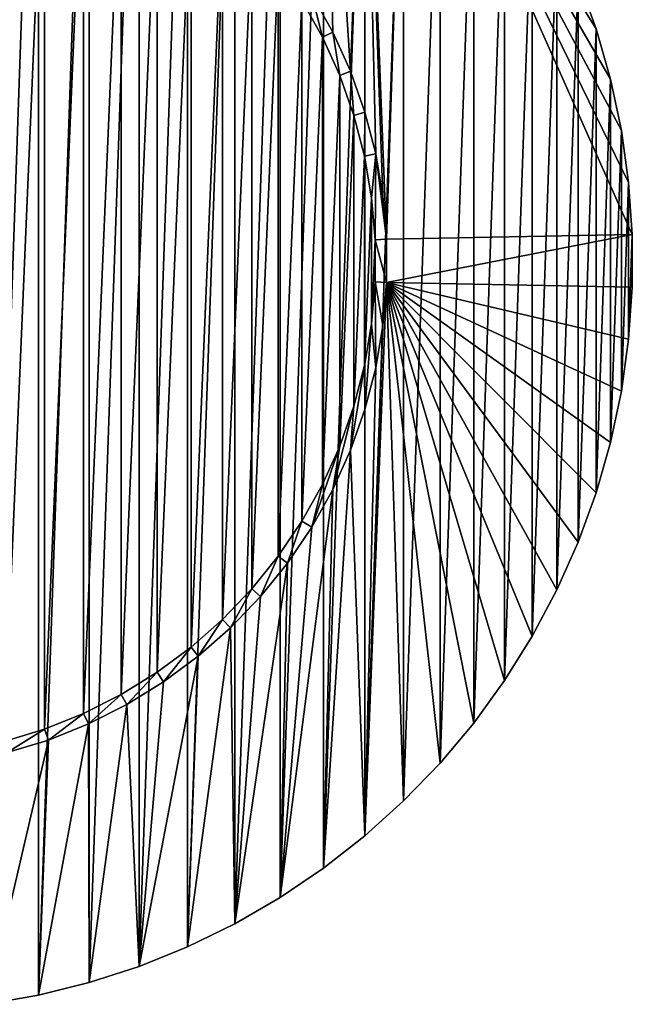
# Model space of a CAD drawing. Extents: x -300 to 306, y -600 to 600.
# Tile 4 of 33: x -220 to -193, y -323 to -281. Entities that reach past the tile are written whole.
import ezdxf

# ---------------------------------------------------------------- set-up
doc = ezdxf.new("R2010")
doc.units = 0
doc.header["$MEASUREMENT"] = 0

msp = doc.modelspace()

# ---------------------------------------------------------------- linework, layer by layer
for points in [[(-221.245193, -323.183685, -29), (-219.0112, -259.210205, -29), (-221.245193, -258.816315, -29)], [(-219.0112, -322.789795, -29), (-219.0112, -259.210205, -29), (-221.245193, -323.183685, -29)], [(-219.0112, -322.789795, -29), (-216.810104, -259.759003, -29), (-219.0112, -259.210205, -29)], [(-216.810104, -322.240997, -29), (-216.810104, -259.759003, -29), (-219.0112, -322.789795, -29)], [(-216.810104, -322.240997, -29), (-214.652603, -260.459991, -29), (-216.810104, -259.759003, -29)], [(-214.652603, -321.540009, -29), (-214.652603, -260.459991, -29), (-216.810104, -322.240997, -29)], [(-214.652603, -321.540009, -29), (-212.549393, -261.309814, -29), (-214.652603, -260.459991, -29)], [(-212.549393, -320.690186, -29), (-212.549393, -261.309814, -29), (-214.652603, -321.540009, -29)], [(-212.549393, -320.690186, -29), (-210.510498, -262.304199, -29), (-212.549393, -261.309814, -29)], [(-210.510498, -319.695801, -29), (-210.510498, -262.304199, -29), (-212.549393, -320.690186, -29)], [(-210.510498, -319.695801, -29), (-208.545898, -263.438385, -29), (-210.510498, -262.304199, -29)], [(-208.545898, -318.561615, -29), (-208.545898, -263.438385, -29), (-210.510498, -319.695801, -29)], [(-208.545898, -318.561615, -29), (-206.665298, -264.706909, -29), (-208.545898, -263.438385, -29)], [(-206.665298, -317.293091, -29), (-206.665298, -264.706909, -29), (-208.545898, -318.561615, -29)], [(-206.665298, -264.706909, -30), (-206.263596, -281.09549, -30), (-207.174301, -279.46521, -30)], [(-204.877701, -266.103485, -30), (-205.4944, -282.797089, -30), (-206.665298, -264.706909, -30)], [(-205.4944, -282.797089, -30), (-206.263596, -281.09549, -30), (-206.665298, -264.706909, -30)], [(-206.665298, -317.293091, -29), (-204.877701, -266.103485, -29), (-206.665298, -264.706909, -29)], [(-204.877701, -315.896515, -29), (-204.877701, -266.103485, -29), (-206.665298, -317.293091, -29)], [(-204.877701, -266.103485, -30), (-204.872299, -284.557892, -30), (-205.4944, -282.797089, -30)], [(-203.191895, -267.62149, -30), (-203.927795, -290.066315, -30), (-204.877701, -266.103485, -30)], [(-204.877701, -266.103485, -30), (-203.927795, -290.066315, -30), (-204.086197, -288.205597, -30)], [(-204.877701, -266.103485, -30), (-204.086197, -288.205597, -30), (-204.401794, -286.365112, -30)], [(-204.877701, -266.103485, -30), (-204.401794, -286.365112, -30), (-204.872299, -284.557892, -30)], [(-204.877701, -315.896515, -29), (-203.191895, -267.62149, -29), (-204.877701, -266.103485, -29)], [(-203.191895, -314.37851, -29), (-203.191895, -267.62149, -29), (-204.877701, -315.896515, -29)], [(-203.191895, -267.62149, -30), (-193.288101, -289.865814, -30), (-203.927795, -290.066315, -30)], [(-203.191895, -267.62149, -30), (-195.634796, -278.825287, -30), (-194.858994, -280.956909, -30)], [(-203.191895, -267.62149, -30), (-194.858994, -280.956909, -30), (-194.233704, -283.137512, -30)], [(-203.191895, -267.62149, -30), (-194.233704, -283.137512, -30), (-193.7621, -285.356415, -30)], [(-203.191895, -267.62149, -30), (-193.7621, -285.356415, -30), (-193.446396, -287.602814, -30)], [(-203.191895, -267.62149, -30), (-193.446396, -287.602814, -30), (-193.288101, -289.865814, -30)], [(-203.191895, -314.37851, -29), (-201.616104, -269.253296, -29), (-203.191895, -267.62149, -29)], [(-201.616104, -312.746704, -29), (-201.616104, -269.253296, -29), (-203.191895, -314.37851, -29)], [(-201.616104, -312.746704, -29), (-200.158005, -270.990997, -29), (-201.616104, -269.253296, -29)], [(-220.490494, -311.806213, -30), (-220.490494, -270.193787, -30), (-218.745499, -270.728088, -30)], [(-220.490494, -311.806213, -30), (-218.745499, -270.728088, -30), (-218.745499, -311.271912, -30)], [(-218.745499, -311.271912, -30), (-218.745499, -270.728088, -30), (-217.052094, -271.4086, -30)], [(-200.158005, -311.009003, -29), (-200.158005, -270.990997, -29), (-201.616104, -312.746704, -29)], [(-200.158005, -311.009003, -29), (-198.8246, -272.826202, -29), (-200.158005, -270.990997, -29)], [(-218.745499, -311.271912, -30), (-217.052094, -271.4086, -30), (-217.052094, -310.5914, -30)], [(-217.052094, -310.5914, -30), (-217.052094, -271.4086, -30), (-215.422501, -272.230194, -30)], [(-217.052094, -310.5914, -30), (-215.422501, -272.230194, -30), (-215.422501, -309.769806, -30)], [(-215.422501, -309.769806, -30), (-215.422501, -272.230194, -30), (-213.8685, -273.187012, -30)], [(-215.422501, -309.769806, -30), (-213.8685, -273.187012, -30), (-213.8685, -308.812988, -30)], [(-213.8685, -308.812988, -30), (-213.8685, -273.187012, -30), (-212.401306, -274.272186, -30)], [(-198.8246, -309.173798, -29), (-198.8246, -272.826202, -29), (-200.158005, -311.009003, -29)], [(-198.8246, -309.173798, -29), (-197.622498, -274.75, -29), (-198.8246, -272.826202, -29)], [(-213.8685, -308.812988, -30), (-212.401306, -274.272186, -30), (-212.401306, -307.727814, -30)], [(-212.401306, -307.727814, -30), (-212.401306, -274.272186, -30), (-211.031296, -275.477905, -30)], [(-197.622498, -307.25, -29), (-197.622498, -274.75, -29), (-198.8246, -309.173798, -29)], [(-197.622498, -307.25, -29), (-196.557495, -276.752899, -29), (-197.622498, -274.75, -29)], [(-212.401306, -307.727814, -30), (-211.031296, -275.477905, -30), (-211.031296, -306.522095, -30)], [(-211.031296, -306.522095, -30), (-211.031296, -275.477905, -30), (-209.768494, -276.795502, -30)], [(-211.031296, -306.522095, -30), (-209.768494, -276.795502, -30), (-209.768494, -305.204498, -30)], [(-209.768494, -305.204498, -30), (-209.768494, -276.795502, -30), (-208.622101, -278.215393, -30)], [(-196.557495, -305.247101, -29), (-196.557495, -276.752899, -29), (-197.622498, -307.25, -29)], [(-196.557495, -305.247101, -29), (-195.634796, -278.825287, -29), (-196.557495, -276.752899, -29)], [(-209.768494, -305.204498, -30), (-208.622101, -278.215393, -30), (-208.622101, -303.784607, -30)], [(-208.622101, -303.784607, -30), (-208.622101, -278.215393, -30), (-207.600098, -279.727386, -30)], [(-195.634796, -303.174713, -29), (-195.634796, -278.825287, -29), (-196.557495, -305.247101, -29)], [(-195.634796, -303.174713, -29), (-194.858994, -280.956909, -29), (-195.634796, -278.825287, -29)], [(-195.634796, -278.825287, -30), (-195.634796, -278.825287, -29), (-194.858994, -280.956909, -30)], [(-194.858994, -280.956909, -30), (-195.634796, -278.825287, -29), (-194.858994, -280.956909, -29)], [(-207.600098, -279.727386, -29.5), (-207.174301, -279.46521, -29.5), (-206.710098, -281.320587, -29.5)], [(-206.263596, -281.09549, -30), (-206.263596, -281.09549, -29.5), (-207.174301, -279.46521, -29.5)], [(-206.263596, -281.09549, -30), (-207.174301, -279.46521, -29.5), (-207.174301, -279.46521, -30)], [(-206.263596, -281.09549, -29.5), (-206.710098, -281.320587, -29.5), (-207.174301, -279.46521, -29.5)], [(-208.622101, -303.784607, -30), (-207.600098, -279.727386, -30), (-207.600098, -302.272614, -30)], [(-207.600098, -302.272614, -30), (-207.600098, -279.727386, -30), (-206.710098, -281.320587, -30)], [(-207.600098, -279.727386, -30), (-207.600098, -279.727386, -29.5), (-206.710098, -281.320587, -30)], [(-206.710098, -281.320587, -30), (-207.600098, -279.727386, -29.5), (-206.710098, -281.320587, -29.5)], [(-206.263596, -281.09549, -29.5), (-205.958405, -282.983612, -29.5), (-206.710098, -281.320587, -29.5)], [(-205.4944, -282.797089, -30), (-205.4944, -282.797089, -29.5), (-206.263596, -281.09549, -29.5)], [(-205.4944, -282.797089, -30), (-206.263596, -281.09549, -29.5), (-206.263596, -281.09549, -30)], [(-205.4944, -282.797089, -29.5), (-205.958405, -282.983612, -29.5), (-206.263596, -281.09549, -29.5)], [(-194.858994, -301.043091, -29), (-194.858994, -280.956909, -29), (-195.634796, -303.174713, -29)], [(-194.858994, -301.043091, -29), (-194.233704, -283.137512, -29), (-194.858994, -280.956909, -29)], [(-194.858994, -280.956909, -30), (-194.858994, -280.956909, -29), (-194.233704, -283.137512, -30)], [(-194.233704, -283.137512, -30), (-194.858994, -280.956909, -29), (-194.233704, -283.137512, -29)], [(-207.600098, -302.272614, -30), (-206.710098, -281.320587, -30), (-206.710098, -300.679413, -30)], [(-206.710098, -300.679413, -30), (-206.710098, -281.320587, -30), (-205.958405, -282.983612, -30)], [(-206.710098, -281.320587, -30), (-206.710098, -281.320587, -29.5), (-205.958405, -282.983612, -30)], [(-205.958405, -282.983612, -30), (-206.710098, -281.320587, -29.5), (-205.958405, -282.983612, -29.5)], [(-206.710098, -300.679413, -30), (-205.958405, -282.983612, -30), (-205.958405, -299.016388, -30)], [(-205.4944, -282.797089, -29.5), (-205.350403, -284.704315, -29.5), (-205.958405, -282.983612, -29.5)], [(-205.958405, -299.016388, -30), (-205.958405, -282.983612, -30), (-205.350403, -284.704315, -30)], [(-205.958405, -282.983612, -30), (-205.958405, -282.983612, -29.5), (-205.350403, -284.704315, -30)], [(-205.350403, -284.704315, -30), (-205.958405, -282.983612, -29.5), (-205.350403, -284.704315, -29.5)], [(-204.872299, -284.557892, -30), (-204.872299, -284.557892, -29.5), (-205.4944, -282.797089, -29.5)], [(-204.872299, -284.557892, -30), (-205.4944, -282.797089, -29.5), (-205.4944, -282.797089, -30)], [(-204.872299, -284.557892, -29.5), (-205.350403, -284.704315, -29.5), (-205.4944, -282.797089, -29.5)], [(-194.233704, -298.862488, -29), (-194.233704, -283.137512, -29), (-194.858994, -301.043091, -29)], [(-194.233704, -298.862488, -29), (-193.7621, -285.356415, -29), (-194.233704, -283.137512, -29)], [(-194.233704, -283.137512, -30), (-194.233704, -283.137512, -29), (-193.7621, -285.356415, -30)], [(-193.7621, -285.356415, -30), (-194.233704, -283.137512, -29), (-193.7621, -285.356415, -29)], [(-205.958405, -299.016388, -30), (-205.350403, -284.704315, -30), (-205.350403, -297.295685, -30)], [(-204.872299, -284.557892, -29.5), (-204.890503, -286.470398, -29.5), (-205.350403, -284.704315, -29.5)], [(-205.350403, -297.295685, -30), (-205.350403, -284.704315, -30), (-204.890503, -286.470398, -30)], [(-205.350403, -284.704315, -30), (-205.350403, -284.704315, -29.5), (-204.890503, -286.470398, -30)], [(-204.890503, -286.470398, -30), (-205.350403, -284.704315, -29.5), (-204.890503, -286.470398, -29.5)], [(-204.401794, -286.365112, -29.5), (-204.890503, -286.470398, -29.5), (-204.872299, -284.557892, -29.5)], [(-204.401794, -286.365112, -30), (-204.401794, -286.365112, -29.5), (-204.872299, -284.557892, -29.5)], [(-204.401794, -286.365112, -30), (-204.872299, -284.557892, -29.5), (-204.872299, -284.557892, -30)], [(-193.7621, -296.643585, -29), (-193.7621, -285.356415, -29), (-194.233704, -298.862488, -29)], [(-193.7621, -296.643585, -29), (-193.446396, -287.602814, -29), (-193.7621, -285.356415, -29)], [(-193.7621, -285.356415, -30), (-193.7621, -285.356415, -29), (-193.446396, -287.602814, -30)], [(-193.446396, -287.602814, -30), (-193.7621, -285.356415, -29), (-193.446396, -287.602814, -29)], [(-204.401794, -286.365112, -29.5), (-204.582108, -288.269104, -29.5), (-204.890503, -286.470398, -29.5)], [(-204.427399, -290.087494, -29.5), (-204.582108, -288.269104, -29.5), (-204.401794, -286.365112, -29.5)], [(-203.927795, -290.066315, -29.5), (-204.427399, -290.087494, -29.5), (-204.401794, -286.365112, -29.5)], [(-204.086197, -288.205597, -30), (-204.086197, -288.205597, -29.5), (-204.401794, -286.365112, -29.5)], [(-204.086197, -288.205597, -30), (-204.401794, -286.365112, -29.5), (-204.401794, -286.365112, -30)], [(-203.927795, -290.066315, -29.5), (-204.401794, -286.365112, -29.5), (-204.086197, -288.205597, -29.5)], [(-205.350403, -297.295685, -30), (-204.890503, -286.470398, -30), (-204.890503, -295.529602, -30)], [(-204.890503, -295.529602, -30), (-204.890503, -286.470398, -30), (-204.582108, -288.269104, -30)], [(-204.890503, -286.470398, -30), (-204.890503, -286.470398, -29.5), (-204.582108, -288.269104, -30)], [(-204.582108, -288.269104, -30), (-204.890503, -286.470398, -29.5), (-204.582108, -288.269104, -29.5)], [(-193.446396, -294.397186, -29), (-193.446396, -287.602814, -29), (-193.7621, -296.643585, -29)], [(-193.446396, -294.397186, -29), (-193.288101, -289.865814, -29), (-193.446396, -287.602814, -29)], [(-193.446396, -287.602814, -30), (-193.446396, -287.602814, -29), (-193.288101, -289.865814, -30)], [(-193.288101, -289.865814, -30), (-193.446396, -287.602814, -29), (-193.288101, -289.865814, -29)], [(-204.890503, -295.529602, -30), (-204.582108, -288.269104, -30), (-204.582108, -293.730896, -30)], [(-204.582108, -293.730896, -30), (-204.582108, -288.269104, -30), (-204.427399, -290.087494, -30)], [(-204.582108, -288.269104, -30), (-204.582108, -288.269104, -29.5), (-204.427399, -290.087494, -30)], [(-204.427399, -290.087494, -30), (-204.582108, -288.269104, -29.5), (-204.427399, -290.087494, -29.5)], [(-203.927795, -290.066315, -30), (-204.086197, -288.205597, -29.5), (-204.086197, -288.205597, -30)], [(-204.086197, -288.205597, -29.5), (-203.927795, -290.066315, -30), (-203.927795, -290.066315, -29.5)], [(-204.582108, -293.730896, -30), (-204.427399, -290.087494, -30), (-204.427399, -291.912506, -30)], [(-203.927795, -291.933685, -29.5), (-204.427399, -290.087494, -29.5), (-203.927795, -290.066315, -29.5)], [(-204.427399, -290.087494, -30), (-204.427399, -290.087494, -29.5), (-204.427399, -291.912506, -30)], [(-204.427399, -291.912506, -30), (-204.427399, -290.087494, -29.5), (-204.427399, -291.912506, -29.5)], [(-203.927795, -291.933685, -29.5), (-204.427399, -291.912506, -29.5), (-204.427399, -290.087494, -29.5)], [(-203.927795, -291.933685, -30), (-203.927795, -290.066315, -30), (-193.288101, -289.865814, -30)], [(-203.927795, -291.933685, -30), (-193.288101, -289.865814, -30), (-193.288101, -292.134186, -30)], [(-203.927795, -290.066315, -29.5), (-203.927795, -290.066315, -30), (-203.927795, -291.933685, -30)], [(-203.927795, -290.066315, -29.5), (-203.927795, -291.933685, -30), (-203.927795, -291.933685, -29.5)], [(-193.288101, -292.134186, -29), (-193.288101, -289.865814, -29), (-193.446396, -294.397186, -29)], [(-193.288101, -289.865814, -30), (-193.288101, -289.865814, -29), (-193.288101, -292.134186, -30)], [(-193.288101, -292.134186, -30), (-193.288101, -289.865814, -29), (-193.288101, -292.134186, -29)], [(-203.927795, -291.933685, -30), (-203.191895, -314.37851, -30), (-204.877701, -315.896515, -30)], [(-204.877701, -315.896515, -30), (-204.086197, -293.794403, -30), (-203.927795, -291.933685, -30)], [(-204.427399, -291.912506, -30), (-204.427399, -291.912506, -29.5), (-204.582108, -293.730896, -30)], [(-204.582108, -293.730896, -30), (-204.427399, -291.912506, -29.5), (-204.582108, -293.730896, -29.5)], [(-204.582108, -293.730896, -29.5), (-204.427399, -291.912506, -29.5), (-204.401794, -295.634888, -29.5)], [(-204.427399, -291.912506, -29.5), (-204.086197, -293.794403, -29.5), (-204.401794, -295.634888, -29.5)], [(-204.086197, -293.794403, -29.5), (-204.427399, -291.912506, -29.5), (-203.927795, -291.933685, -29.5)], [(-203.927795, -291.933685, -29.5), (-203.927795, -291.933685, -30), (-204.086197, -293.794403, -30)], [(-203.927795, -291.933685, -29.5), (-204.086197, -293.794403, -30), (-204.086197, -293.794403, -29.5)], [(-203.927795, -291.933685, -30), (-193.288101, -292.134186, -30), (-193.446396, -294.397186, -30)], [(-203.927795, -291.933685, -30), (-193.446396, -294.397186, -30), (-193.7621, -296.643585, -30)], [(-203.927795, -291.933685, -30), (-193.7621, -296.643585, -30), (-194.233704, -298.862488, -30)], [(-203.927795, -291.933685, -30), (-194.233704, -298.862488, -30), (-194.858994, -301.043091, -30)], [(-203.927795, -291.933685, -30), (-194.858994, -301.043091, -30), (-195.634796, -303.174713, -30)], [(-203.927795, -291.933685, -30), (-195.634796, -303.174713, -30), (-196.557495, -305.247101, -30)], [(-203.927795, -291.933685, -30), (-196.557495, -305.247101, -30), (-197.622498, -307.25, -30)], [(-203.927795, -291.933685, -30), (-197.622498, -307.25, -30), (-198.8246, -309.173798, -30)], [(-203.927795, -291.933685, -30), (-198.8246, -309.173798, -30), (-200.158005, -311.009003, -30)], [(-203.927795, -291.933685, -30), (-200.158005, -311.009003, -30), (-201.616104, -312.746704, -30)], [(-203.927795, -291.933685, -30), (-201.616104, -312.746704, -30), (-203.191895, -314.37851, -30)], [(-193.288101, -292.134186, -30), (-193.288101, -292.134186, -29), (-193.446396, -294.397186, -30)], [(-193.446396, -294.397186, -30), (-193.288101, -292.134186, -29), (-193.446396, -294.397186, -29)], [(-204.582108, -293.730896, -30), (-204.582108, -293.730896, -29.5), (-204.890503, -295.529602, -30)], [(-204.890503, -295.529602, -30), (-204.582108, -293.730896, -29.5), (-204.890503, -295.529602, -29.5)], [(-204.872299, -297.442108, -29.5), (-204.890503, -295.529602, -29.5), (-204.582108, -293.730896, -29.5)], [(-204.877701, -315.896515, -30), (-204.401794, -295.634888, -30), (-204.086197, -293.794403, -30)], [(-204.872299, -297.442108, -29.5), (-204.582108, -293.730896, -29.5), (-204.401794, -295.634888, -29.5)], [(-204.086197, -293.794403, -29.5), (-204.086197, -293.794403, -30), (-204.401794, -295.634888, -30)], [(-204.086197, -293.794403, -29.5), (-204.401794, -295.634888, -30), (-204.401794, -295.634888, -29.5)], [(-193.446396, -294.397186, -30), (-193.446396, -294.397186, -29), (-193.7621, -296.643585, -30)], [(-193.7621, -296.643585, -30), (-193.446396, -294.397186, -29), (-193.7621, -296.643585, -29)], [(-205.4944, -299.202911, -29.5), (-205.350403, -297.295685, -29.5), (-204.890503, -295.529602, -29.5)], [(-205.4944, -299.202911, -29.5), (-204.890503, -295.529602, -29.5), (-204.872299, -297.442108, -29.5)], [(-204.890503, -295.529602, -30), (-204.890503, -295.529602, -29.5), (-205.350403, -297.295685, -30)], [(-205.350403, -297.295685, -30), (-204.890503, -295.529602, -29.5), (-205.350403, -297.295685, -29.5)], [(-204.877701, -315.896515, -30), (-204.872299, -297.442108, -30), (-204.401794, -295.634888, -30)], [(-204.401794, -295.634888, -29.5), (-204.401794, -295.634888, -30), (-204.872299, -297.442108, -30)], [(-204.401794, -295.634888, -29.5), (-204.872299, -297.442108, -30), (-204.872299, -297.442108, -29.5)], [(-193.7621, -296.643585, -30), (-193.7621, -296.643585, -29), (-194.233704, -298.862488, -30)], [(-194.233704, -298.862488, -30), (-193.7621, -296.643585, -29), (-194.233704, -298.862488, -29)], [(-206.263596, -300.90451, -29.5), (-205.958405, -299.016388, -29.5), (-205.350403, -297.295685, -29.5)], [(-206.263596, -300.90451, -29.5), (-205.350403, -297.295685, -29.5), (-205.4944, -299.202911, -29.5)], [(-205.350403, -297.295685, -30), (-205.350403, -297.295685, -29.5), (-205.958405, -299.016388, -30)], [(-205.958405, -299.016388, -30), (-205.350403, -297.295685, -29.5), (-205.958405, -299.016388, -29.5)], [(-204.877701, -315.896515, -30), (-205.4944, -299.202911, -30), (-204.872299, -297.442108, -30)], [(-204.872299, -297.442108, -29.5), (-204.872299, -297.442108, -30), (-205.4944, -299.202911, -30)], [(-204.872299, -297.442108, -29.5), (-205.4944, -299.202911, -30), (-205.4944, -299.202911, -29.5)], [(-207.174301, -302.53479, -29.5), (-206.710098, -300.679413, -29.5), (-205.958405, -299.016388, -29.5)], [(-207.174301, -302.53479, -29.5), (-205.958405, -299.016388, -29.5), (-206.263596, -300.90451, -29.5)], [(-205.958405, -299.016388, -30), (-205.958405, -299.016388, -29.5), (-206.710098, -300.679413, -30)], [(-206.710098, -300.679413, -30), (-205.958405, -299.016388, -29.5), (-206.710098, -300.679413, -29.5)], [(-204.877701, -315.896515, -30), (-206.665298, -317.293091, -30), (-205.4944, -299.202911, -30)], [(-205.4944, -299.202911, -30), (-206.665298, -317.293091, -30), (-206.263596, -300.90451, -30)], [(-205.4944, -299.202911, -29.5), (-205.4944, -299.202911, -30), (-206.263596, -300.90451, -30)], [(-205.4944, -299.202911, -29.5), (-206.263596, -300.90451, -30), (-206.263596, -300.90451, -29.5)], [(-194.233704, -298.862488, -30), (-194.233704, -298.862488, -29), (-194.858994, -301.043091, -30)], [(-194.858994, -301.043091, -30), (-194.233704, -298.862488, -29), (-194.858994, -301.043091, -29)], [(-206.263596, -300.90451, -30), (-206.665298, -317.293091, -30), (-208.545898, -318.561615, -30)], [(-206.263596, -300.90451, -30), (-208.545898, -318.561615, -30), (-207.174301, -302.53479, -30)], [(-206.710098, -300.679413, -30), (-206.710098, -300.679413, -29.5), (-207.600098, -302.272614, -30)], [(-207.600098, -302.272614, -30), (-206.710098, -300.679413, -29.5), (-207.600098, -302.272614, -29.5)], [(-207.600098, -302.272614, -29.5), (-206.710098, -300.679413, -29.5), (-207.174301, -302.53479, -29.5)], [(-206.263596, -300.90451, -29.5), (-206.263596, -300.90451, -30), (-207.174301, -302.53479, -30)], [(-206.263596, -300.90451, -29.5), (-207.174301, -302.53479, -30), (-207.174301, -302.53479, -29.5)], [(-194.858994, -301.043091, -30), (-194.858994, -301.043091, -29), (-195.634796, -303.174713, -30)], [(-195.634796, -303.174713, -30), (-194.858994, -301.043091, -29), (-195.634796, -303.174713, -29)], [(-207.600098, -302.272614, -30), (-207.600098, -302.272614, -29.5), (-208.622101, -303.784607, -30)], [(-208.622101, -303.784607, -30), (-207.600098, -302.272614, -29.5), (-208.622101, -303.784607, -29.5)], [(-208.220001, -304.081909, -29.5), (-208.622101, -303.784607, -29.5), (-207.600098, -302.272614, -29.5)], [(-207.174301, -302.53479, -30), (-208.545898, -318.561615, -30), (-208.220001, -304.081909, -30)], [(-208.220001, -304.081909, -29.5), (-207.600098, -302.272614, -29.5), (-207.174301, -302.53479, -29.5)], [(-207.174301, -302.53479, -29.5), (-207.174301, -302.53479, -30), (-208.220001, -304.081909, -30)], [(-207.174301, -302.53479, -29.5), (-208.220001, -304.081909, -30), (-208.220001, -304.081909, -29.5)], [(-195.634796, -303.174713, -30), (-195.634796, -303.174713, -29), (-196.557495, -305.247101, -30)], [(-196.557495, -305.247101, -30), (-195.634796, -303.174713, -29), (-196.557495, -305.247101, -29)], [(-208.622101, -303.784607, -30), (-208.622101, -303.784607, -29.5), (-209.768494, -305.204498, -30)], [(-209.768494, -305.204498, -30), (-208.622101, -303.784607, -29.5), (-209.768494, -305.204498, -29.5)], [(-209.393204, -305.534912, -29.5), (-209.768494, -305.204498, -29.5), (-208.622101, -303.784607, -29.5)], [(-209.393204, -305.534912, -29.5), (-208.622101, -303.784607, -29.5), (-208.220001, -304.081909, -29.5)], [(-208.220001, -304.081909, -30), (-208.545898, -318.561615, -30), (-210.510498, -319.695801, -30)], [(-208.220001, -304.081909, -30), (-210.510498, -319.695801, -30), (-209.393204, -305.534912, -30)], [(-208.220001, -304.081909, -29.5), (-208.220001, -304.081909, -30), (-209.393204, -305.534912, -30)], [(-208.220001, -304.081909, -29.5), (-209.393204, -305.534912, -30), (-209.393204, -305.534912, -29.5)], [(-209.768494, -305.204498, -30), (-209.768494, -305.204498, -29.5), (-211.031296, -306.522095, -30)], [(-211.031296, -306.522095, -30), (-209.768494, -305.204498, -29.5), (-211.031296, -306.522095, -29.5)], [(-210.685303, -306.882996, -29.5), (-211.031296, -306.522095, -29.5), (-209.768494, -305.204498, -29.5)], [(-210.685303, -306.882996, -29.5), (-209.768494, -305.204498, -29.5), (-209.393204, -305.534912, -29.5)], [(-210.510498, -319.695801, -30), (-210.685303, -306.882996, -30), (-209.393204, -305.534912, -30)], [(-209.393204, -305.534912, -29.5), (-209.393204, -305.534912, -30), (-210.685303, -306.882996, -30)], [(-209.393204, -305.534912, -29.5), (-210.685303, -306.882996, -30), (-210.685303, -306.882996, -29.5)], [(-196.557495, -305.247101, -30), (-196.557495, -305.247101, -29), (-197.622498, -307.25, -30)], [(-197.622498, -307.25, -30), (-196.557495, -305.247101, -29), (-197.622498, -307.25, -29)], [(-211.031296, -306.522095, -30), (-211.031296, -306.522095, -29.5), (-212.401306, -307.727814, -30)], [(-212.401306, -307.727814, -30), (-211.031296, -306.522095, -29.5), (-212.401306, -307.727814, -29.5)], [(-212.087097, -308.116791, -29.5), (-212.401306, -307.727814, -29.5), (-211.031296, -306.522095, -29.5)], [(-212.087097, -308.116791, -29.5), (-211.031296, -306.522095, -29.5), (-210.685303, -306.882996, -29.5)], [(-212.549393, -320.690186, -30), (-212.087097, -308.116791, -30), (-210.685303, -306.882996, -30)], [(-212.549393, -320.690186, -30), (-210.685303, -306.882996, -30), (-210.510498, -319.695801, -30)], [(-210.685303, -306.882996, -29.5), (-210.685303, -306.882996, -30), (-212.087097, -308.116791, -30)], [(-210.685303, -306.882996, -29.5), (-212.087097, -308.116791, -30), (-212.087097, -308.116791, -29.5)], [(-197.622498, -307.25, -30), (-197.622498, -307.25, -29), (-198.8246, -309.173798, -30)], [(-198.8246, -309.173798, -30), (-197.622498, -307.25, -29), (-198.8246, -309.173798, -29)], [(-212.401306, -307.727814, -30), (-212.401306, -307.727814, -29.5), (-213.8685, -308.812988, -30)], [(-213.8685, -308.812988, -30), (-212.401306, -307.727814, -29.5), (-213.8685, -308.812988, -29.5)], [(-213.588501, -309.227203, -29.5), (-213.8685, -308.812988, -29.5), (-212.401306, -307.727814, -29.5)], [(-213.588501, -309.227203, -29.5), (-212.401306, -307.727814, -29.5), (-212.087097, -308.116791, -29.5)], [(-214.652603, -321.540009, -30), (-213.588501, -309.227203, -30), (-212.087097, -308.116791, -30)], [(-214.652603, -321.540009, -30), (-212.087097, -308.116791, -30), (-212.549393, -320.690186, -30)], [(-212.087097, -308.116791, -29.5), (-212.087097, -308.116791, -30), (-213.588501, -309.227203, -30)], [(-212.087097, -308.116791, -29.5), (-213.588501, -309.227203, -30), (-213.588501, -309.227203, -29.5)], [(-213.8685, -308.812988, -30), (-213.8685, -308.812988, -29.5), (-215.422501, -309.769806, -30)], [(-215.422501, -309.769806, -30), (-213.8685, -308.812988, -29.5), (-215.422501, -309.769806, -29.5)], [(-215.178696, -310.206299, -29.5), (-215.422501, -309.769806, -29.5), (-213.8685, -308.812988, -29.5)], [(-215.178696, -310.206299, -29.5), (-213.8685, -308.812988, -29.5), (-213.588501, -309.227203, -29.5)], [(-215.178696, -310.206299, -30), (-213.588501, -309.227203, -30), (-214.652603, -321.540009, -30)], [(-213.588501, -309.227203, -29.5), (-213.588501, -309.227203, -30), (-215.178696, -310.206299, -30)], [(-213.588501, -309.227203, -29.5), (-215.178696, -310.206299, -30), (-215.178696, -310.206299, -29.5)], [(-198.8246, -309.173798, -30), (-198.8246, -309.173798, -29), (-200.158005, -311.009003, -30)], [(-200.158005, -311.009003, -30), (-198.8246, -309.173798, -29), (-200.158005, -311.009003, -29)], [(-215.422501, -309.769806, -30), (-215.422501, -309.769806, -29.5), (-217.052094, -310.5914, -30)], [(-217.052094, -310.5914, -30), (-215.422501, -309.769806, -29.5), (-217.052094, -310.5914, -29.5)], [(-216.846207, -311.046997, -29.5), (-217.052094, -310.5914, -29.5), (-215.422501, -309.769806, -29.5)], [(-216.846207, -311.046997, -29.5), (-215.422501, -309.769806, -29.5), (-215.178696, -310.206299, -29.5)], [(-216.810104, -322.240997, -30), (-216.846207, -311.046997, -30), (-215.178696, -310.206299, -30)], [(-215.178696, -310.206299, -29.5), (-215.178696, -310.206299, -30), (-216.846207, -311.046997, -30)], [(-215.178696, -310.206299, -29.5), (-216.846207, -311.046997, -30), (-216.846207, -311.046997, -29.5)], [(-216.810104, -322.240997, -30), (-215.178696, -310.206299, -30), (-214.652603, -321.540009, -30)], [(-217.052094, -310.5914, -30), (-217.052094, -310.5914, -29.5), (-218.745499, -311.271912, -30)], [(-218.745499, -311.271912, -30), (-217.052094, -310.5914, -29.5), (-218.745499, -311.271912, -29.5)], [(-218.578903, -311.743286, -29.5), (-218.745499, -311.271912, -29.5), (-217.052094, -310.5914, -29.5)], [(-218.578903, -311.743286, -29.5), (-217.052094, -310.5914, -29.5), (-216.846207, -311.046997, -29.5)], [(-219.0112, -322.789795, -30), (-218.578903, -311.743286, -30), (-216.846207, -311.046997, -30)], [(-219.0112, -322.789795, -30), (-216.846207, -311.046997, -30), (-216.810104, -322.240997, -30)], [(-216.846207, -311.046997, -29.5), (-216.846207, -311.046997, -30), (-218.578903, -311.743286, -30)], [(-216.846207, -311.046997, -29.5), (-218.578903, -311.743286, -30), (-218.578903, -311.743286, -29.5)], [(-200.158005, -311.009003, -30), (-200.158005, -311.009003, -29), (-201.616104, -312.746704, -30)], [(-201.616104, -312.746704, -30), (-200.158005, -311.009003, -29), (-201.616104, -312.746704, -29)], [(-218.745499, -311.271912, -30), (-218.745499, -311.271912, -29.5), (-220.490494, -311.806213, -30)], [(-220.490494, -311.806213, -30), (-218.745499, -311.271912, -29.5), (-220.490494, -311.806213, -29.5)], [(-220.364502, -312.2901, -29.5), (-220.490494, -311.806213, -29.5), (-218.745499, -311.271912, -29.5)], [(-220.364502, -312.2901, -29.5), (-218.745499, -311.271912, -29.5), (-218.578903, -311.743286, -29.5)], [(-221.245193, -323.183685, -30), (-220.364502, -312.2901, -30), (-218.578903, -311.743286, -30)], [(-221.245193, -323.183685, -30), (-218.578903, -311.743286, -30), (-219.0112, -322.789795, -30)], [(-218.578903, -311.743286, -29.5), (-218.578903, -311.743286, -30), (-220.364502, -312.2901, -30)], [(-218.578903, -311.743286, -29.5), (-220.364502, -312.2901, -30), (-220.364502, -312.2901, -29.5)], [(-201.616104, -312.746704, -30), (-201.616104, -312.746704, -29), (-203.191895, -314.37851, -30)], [(-203.191895, -314.37851, -30), (-201.616104, -312.746704, -29), (-203.191895, -314.37851, -29)], [(-203.191895, -314.37851, -30), (-203.191895, -314.37851, -29), (-204.877701, -315.896515, -30)], [(-204.877701, -315.896515, -30), (-203.191895, -314.37851, -29), (-204.877701, -315.896515, -29)], [(-204.877701, -315.896515, -30), (-204.877701, -315.896515, -29), (-206.665298, -317.293091, -30)], [(-206.665298, -317.293091, -30), (-204.877701, -315.896515, -29), (-206.665298, -317.293091, -29)], [(-206.665298, -317.293091, -30), (-206.665298, -317.293091, -29), (-208.545898, -318.561615, -30)], [(-208.545898, -318.561615, -30), (-206.665298, -317.293091, -29), (-208.545898, -318.561615, -29)], [(-208.545898, -318.561615, -30), (-208.545898, -318.561615, -29), (-210.510498, -319.695801, -30)], [(-210.510498, -319.695801, -30), (-208.545898, -318.561615, -29), (-210.510498, -319.695801, -29)], [(-210.510498, -319.695801, -30), (-210.510498, -319.695801, -29), (-212.549393, -320.690186, -30)], [(-212.549393, -320.690186, -30), (-210.510498, -319.695801, -29), (-212.549393, -320.690186, -29)], [(-212.549393, -320.690186, -30), (-212.549393, -320.690186, -29), (-214.652603, -321.540009, -30)], [(-214.652603, -321.540009, -30), (-212.549393, -320.690186, -29), (-214.652603, -321.540009, -29)], [(-214.652603, -321.540009, -30), (-214.652603, -321.540009, -29), (-216.810104, -322.240997, -30)], [(-216.810104, -322.240997, -30), (-214.652603, -321.540009, -29), (-216.810104, -322.240997, -29)], [(-216.810104, -322.240997, -30), (-216.810104, -322.240997, -29), (-219.0112, -322.789795, -30)], [(-219.0112, -322.789795, -30), (-216.810104, -322.240997, -29), (-219.0112, -322.789795, -29)], [(-219.0112, -322.789795, -30), (-219.0112, -322.789795, -29), (-221.245193, -323.183685, -30)], [(-221.245193, -323.183685, -30), (-219.0112, -322.789795, -29), (-221.245193, -323.183685, -29)]]:
    msp.add_3dface(points)

doc.saveas('drawing.dxf')
